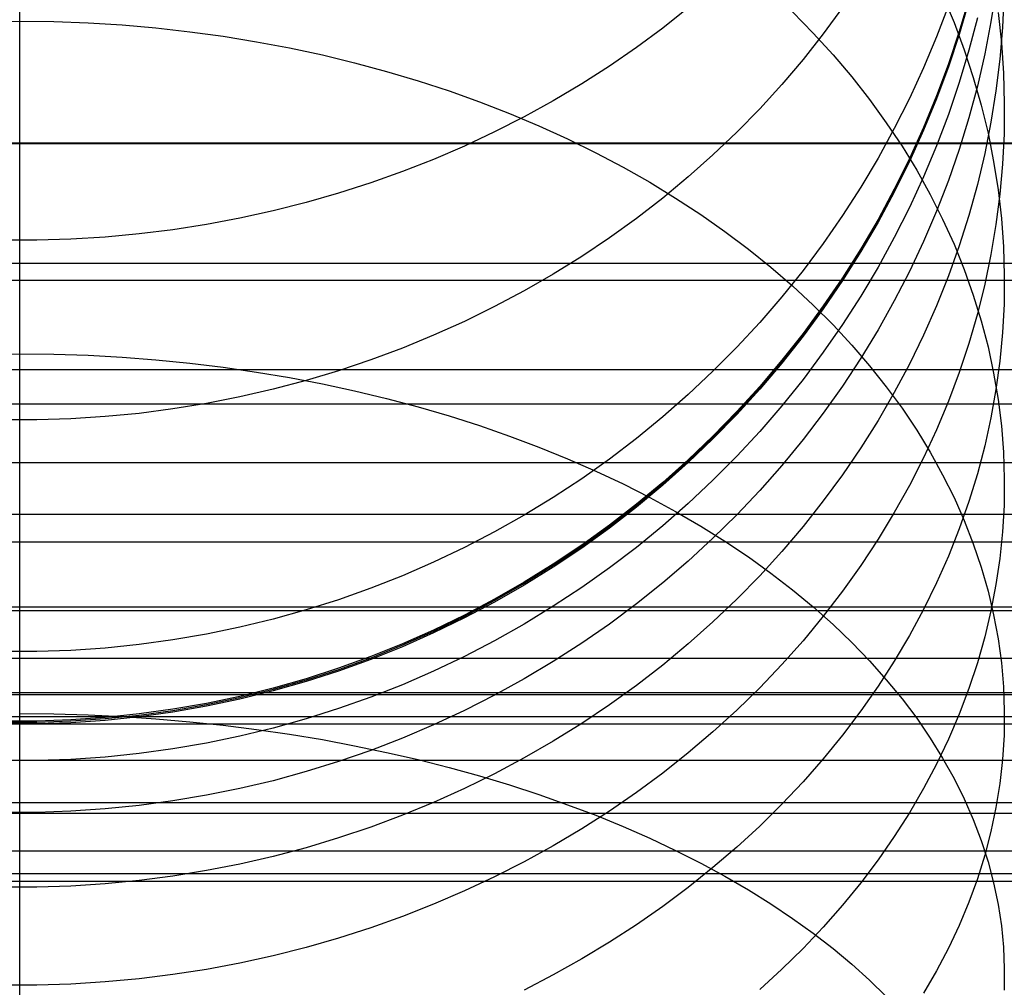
# Model space of a CAD drawing. Header units: millimetres. Extents: x -9 to 331, y -124 to 233.
# Tile 29 of 76: x 3 to 16, y 32 to 44. Entities that reach past the tile are written whole.
import ezdxf

# ---------------------------------------------------------------- set-up
doc = ezdxf.new("R2010")
doc.units = ezdxf.units.MM
doc.layers.add('Up Step Stool_Ferm Living', color=7, linetype='Continuous', true_color=0x000000)

msp = doc.modelspace()

# ---------------------------------------------------------------- linework, layer by layer
at = {"layer": 'Up Step Stool_Ferm Living'}
for p, q in [((3.488, 44.145, 142.506), (3.488, 45.45, 143.856)), ((15.882, 44.552, 170.147), (15.818, 44.139, 170.265)), ((15.205, 44.47, 155.757), (15.349, 44.127, 155.981)), ((15.538, 44.43, 181.394), (15.416, 44.014, 181.394)), ((15.538, 44.412, 229.25), (15.416, 43.996, 229.25)), ((15.538, 44.394, 277.107), (15.416, 43.978, 277.107)), ((15.984, 44.466, 165.871), (15.965, 44.063, 166.03)), ((11.975, 44.313, 300.842), (11.651, 44.056, 300.975)), ((13.299, 44.262, 149.727), (13.562, 43.994, 149.945)), ((13.934, 44.317, 295.278), (13.689, 43.984, 295.41)), ((15.279, 44.345, 285.595), (15.127, 43.945, 285.669)), ((15.908, 44.255, 161.229), (15.95, 43.871, 161.427)), ((3.054, 44.14, 142.511), (3.488, 44.145, 142.506)), ((3.488, 43.633, 163.142), (3.488, 44.234, 164.463)), ((3.488, 42.795, 141.201), (3.488, 44.145, 142.506)), ((3.488, 44.145, 142.506), (3.922, 44.14, 142.511)), ((3.922, 44.14, 142.511), (4.355, 44.124, 142.527)), ((15.349, 44.127, 155.981), (15.479, 43.781, 156.207)), ((15.646, 44.189, 174.189), (15.538, 43.776, 174.265)), ((15.818, 44.139, 170.265), (15.74, 43.729, 170.382)), ((4.355, 44.124, 142.527), (4.787, 44.097, 142.554)), ((4.787, 44.097, 142.554), (5.218, 44.06, 142.591)), ((5.218, 44.06, 142.591), (5.647, 44.012, 142.639)), ((5.647, 44.012, 142.639), (6.073, 43.954, 142.697)), ((11.651, 44.056, 300.975), (11.318, 43.81, 301.102)), ((15.416, 44.014, 181.394), (15.279, 43.602, 181.394)), ((15.965, 44.063, 166.03), (15.931, 43.661, 166.189)), ((6.073, 43.954, 142.697), (6.495, 43.885, 142.765)), ((6.495, 43.885, 142.765), (6.915, 43.806, 142.844)), ((13.689, 43.984, 295.41), (13.432, 43.659, 295.538)), ((13.562, 43.994, 149.945), (13.813, 43.719, 150.168)), ((15.127, 43.945, 285.669), (14.962, 43.551, 285.742)), ((15.416, 43.996, 229.25), (15.279, 43.584, 229.25)), ((15.416, 43.978, 277.107), (15.279, 43.566, 277.107)), ((6.915, 43.806, 142.844), (7.33, 43.717, 142.934)), ((11.318, 43.81, 301.102), (10.975, 43.573, 301.224)), ((15.538, 43.776, 174.265), (15.416, 43.367, 174.341)), ((15.479, 43.781, 156.207), (15.594, 43.431, 156.436)), ((15.95, 43.871, 161.427), (15.976, 43.486, 161.626)), ((3.488, 42.988, 161.842), (3.488, 43.633, 163.142)), ((7.33, 43.717, 142.934), (7.74, 43.618, 143.033)), ((13.432, 43.659, 295.538), (13.163, 43.342, 295.664)), ((13.813, 43.719, 150.168), (14.051, 43.437, 150.396)), ((15.74, 43.729, 170.382), (15.646, 43.321, 170.498)), ((15.931, 43.661, 166.189), (15.882, 43.26, 166.348)), ((7.74, 43.618, 143.033), (8.146, 43.508, 143.142)), ((8.146, 43.508, 143.142), (8.546, 43.389, 143.262)), ((10.975, 43.573, 301.224), (10.623, 43.348, 301.341)), ((14.962, 43.551, 285.742), (14.783, 43.162, 285.814)), ((15.279, 43.602, 181.394), (15.127, 43.195, 181.393)), ((15.279, 43.584, 229.25), (15.127, 43.178, 229.25)), ((15.279, 43.566, 277.107), (15.127, 43.16, 277.107)), ((8.546, 43.389, 143.262), (8.939, 43.26, 143.391)), ((14.051, 43.437, 150.396), (14.277, 43.149, 150.63)), ((15.594, 43.431, 156.436), (15.695, 43.077, 156.667)), ((15.976, 43.486, 161.626), (15.987, 43.101, 161.825)), ((8.939, 43.26, 143.391), (9.326, 43.121, 143.529)), ((10.623, 43.348, 301.341), (10.262, 43.133, 301.452)), ((13.163, 43.342, 295.664), (12.883, 43.034, 295.786)), ((15.416, 43.367, 174.341), (15.279, 42.962, 174.415)), ((15.646, 43.321, 170.498), (15.538, 42.917, 170.614)), ((15.882, 43.26, 166.348), (15.818, 42.861, 166.506)), ((10.262, 43.133, 301.452), (9.894, 42.93, 301.557)), ((14.277, 43.149, 150.63), (14.489, 42.855, 150.868)), ((14.783, 43.162, 285.814), (14.591, 42.78, 285.885)), ((15.127, 43.195, 181.393), (14.962, 42.794, 181.393)), ((15.127, 43.178, 229.25), (14.962, 42.776, 229.25)), ((15.127, 43.16, 277.107), (14.962, 42.759, 277.107)), ((9.326, 43.121, 143.529), (9.706, 42.973, 143.677)), ((12.883, 43.034, 295.786), (12.591, 42.736, 295.904)), ((15.695, 43.077, 156.667), (15.781, 42.721, 156.899)), ((15.987, 43.101, 161.825), (15.984, 42.715, 162.024)), ((3.488, 42.298, 160.565), (3.488, 42.988, 161.842)), ((9.894, 42.93, 301.557), (9.517, 42.738, 301.656)), ((9.706, 42.973, 143.677), (10.079, 42.816, 143.834)), ((15.279, 42.962, 174.415), (15.127, 42.562, 174.489)), ((15.538, 42.917, 170.614), (15.416, 42.517, 170.728)), ((3.488, 41.4, 139.942), (3.488, 42.795, 141.201)), ((10.079, 42.816, 143.834), (10.444, 42.65, 144)), ((14.591, 42.78, 285.885), (14.385, 42.404, 285.955)), ((14.489, 42.855, 150.868), (14.689, 42.556, 151.111)), ((14.962, 42.794, 181.393), (14.783, 42.399, 181.393)), ((14.962, 42.776, 229.25), (14.783, 42.381, 229.25)), ((14.962, 42.759, 277.107), (14.783, 42.363, 277.107)), ((15.818, 42.861, 166.506), (15.74, 42.464, 166.663)), ((9.517, 42.738, 301.656), (9.134, 42.558, 301.749)), ((10.444, 42.65, 144), (10.8, 42.475, 144.176)), ((12.591, 42.736, 295.904), (12.288, 42.447, 296.018)), ((15.781, 42.721, 156.899), (15.852, 42.363, 157.134)), ((15.984, 42.715, 162.024), (15.965, 42.33, 162.223)), ((331.096, 42.594, 308.429), (-8.885, 42.594, 308.429)), ((331.096, 42.586, 304.607), (-8.885, 42.586, 304.607)), ((9.134, 42.558, 301.749), (8.743, 42.39, 301.836)), ((14.689, 42.556, 151.111), (14.875, 42.252, 151.358)), ((15.127, 42.562, 174.489), (14.962, 42.167, 174.562)), ((15.416, 42.517, 170.728), (15.279, 42.121, 170.842)), ((8.743, 42.39, 301.836), (8.346, 42.234, 301.916)), ((10.8, 42.475, 144.176), (11.147, 42.291, 144.359)), ((12.288, 42.447, 296.018), (11.975, 42.168, 296.129)), ((14.385, 42.404, 285.955), (14.166, 42.036, 286.023)), ((14.783, 42.399, 181.393), (14.591, 42.01, 181.393)), ((14.783, 42.381, 229.25), (14.591, 41.992, 229.25)), ((15.74, 42.464, 166.663), (15.646, 42.07, 166.818)), ((3.488, 41.565, 159.313), (3.488, 42.298, 160.565)), ((11.147, 42.291, 144.359), (11.486, 42.099, 144.551)), ((14.783, 42.363, 277.107), (14.591, 41.974, 277.107)), ((14.875, 42.252, 151.358), (15.047, 41.942, 151.609)), ((15.852, 42.363, 157.134), (15.908, 42.003, 157.369)), ((15.965, 42.33, 162.223), (15.931, 41.946, 162.422)), ((8.346, 42.234, 301.916), (7.944, 42.091, 301.991)), ((11.975, 42.168, 296.129), (11.651, 41.899, 296.235)), ((14.962, 42.167, 174.562), (14.783, 41.778, 174.634)), ((7.944, 42.091, 301.991), (7.536, 41.96, 302.059)), ((11.486, 42.099, 144.551), (11.814, 41.898, 144.752)), ((14.166, 42.036, 286.023), (13.934, 41.676, 286.089)), ((14.591, 42.01, 181.393), (14.385, 41.628, 181.393)), ((15.279, 42.121, 170.842), (15.127, 41.73, 170.953)), ((15.646, 42.07, 166.818), (15.538, 41.679, 166.973)), ((15.908, 42.003, 157.369), (15.95, 41.641, 157.605)), ((7.536, 41.96, 302.059), (7.123, 41.841, 302.12)), ((11.651, 41.899, 296.235), (11.318, 41.641, 296.337)), ((11.814, 41.898, 144.752), (12.133, 41.69, 144.96)), ((14.591, 41.992, 229.25), (14.385, 41.61, 229.25)), ((14.591, 41.974, 277.107), (14.385, 41.593, 277.107)), ((15.047, 41.942, 151.609), (15.205, 41.629, 151.864)), ((15.931, 41.946, 162.422), (15.882, 41.563, 162.62)), ((7.123, 41.841, 302.12), (6.706, 41.735, 302.174)), ((14.783, 41.778, 174.634), (14.591, 41.396, 174.705)), ((6.284, 41.643, 302.222), (5.86, 41.563, 302.264)), ((6.706, 41.735, 302.174), (6.284, 41.643, 302.222)), ((11.318, 41.641, 296.337), (10.975, 41.394, 296.435)), ((12.133, 41.69, 144.96), (12.441, 41.474, 145.176)), ((13.934, 41.676, 286.089), (13.689, 41.323, 286.155)), ((14.385, 41.628, 181.393), (14.166, 41.254, 181.393)), ((15.127, 41.73, 170.953), (14.962, 41.345, 171.064)), ((15.205, 41.629, 151.864), (15.349, 41.311, 152.121)), ((15.538, 41.679, 166.973), (15.416, 41.292, 167.126)), ((15.95, 41.641, 157.605), (15.976, 41.279, 157.842)), ((3.488, 40.79, 158.086), (3.488, 41.565, 159.313)), ((5.86, 41.563, 302.264), (5.432, 41.496, 302.298)), ((14.385, 41.61, 229.25), (14.166, 41.236, 229.25)), ((14.385, 41.593, 277.107), (14.166, 41.218, 277.107)), ((15.882, 41.563, 162.62), (15.818, 41.182, 162.817)), ((3.488, 39.964, 138.732), (3.488, 41.4, 139.942)), ((4.138, 41.376, 302.36), (3.705, 41.363, 302.367)), ((4.571, 41.403, 302.346), (4.138, 41.376, 302.36)), ((5.003, 41.443, 302.326), (4.571, 41.403, 302.346)), ((5.432, 41.496, 302.298), (5.003, 41.443, 302.326)), ((10.975, 41.394, 296.435), (10.623, 41.158, 296.529)), ((12.441, 41.474, 145.176), (12.738, 41.25, 145.399)), ((14.591, 41.396, 174.705), (14.385, 41.021, 174.774)), ((3.705, 41.363, 302.367), (3.271, 41.363, 302.367)), ((12.738, 41.25, 145.399), (13.024, 41.02, 145.63)), ((13.689, 41.323, 286.155), (13.432, 40.979, 286.218)), ((14.166, 41.254, 181.393), (13.934, 40.887, 181.393)), ((14.962, 41.345, 171.064), (14.783, 40.965, 171.172)), ((15.416, 41.292, 167.126), (15.279, 40.909, 167.278)), ((15.349, 41.311, 152.121), (15.479, 40.989, 152.382)), ((15.976, 41.279, 157.842), (15.987, 40.916, 158.079)), ((10.623, 41.158, 296.529), (10.262, 40.933, 296.618)), ((14.166, 41.236, 229.25), (13.934, 40.869, 229.25)), ((14.166, 41.218, 277.107), (13.934, 40.851, 277.107)), ((15.818, 41.182, 162.817), (15.74, 40.803, 163.013)), ((331.096, 41.067, 301.791), (-8.885, 41.067, 301.791)), ((13.024, 41.02, 145.63), (13.299, 40.782, 145.867)), ((14.385, 41.021, 174.774), (14.166, 40.652, 174.842)), ((10.262, 40.933, 296.618), (9.894, 40.721, 296.702)), ((13.432, 40.979, 286.218), (13.163, 40.644, 286.28)), ((13.934, 40.887, 181.393), (13.689, 40.529, 181.392)), ((14.783, 40.965, 171.172), (14.591, 40.591, 171.279)), ((15.279, 40.909, 167.278), (15.127, 40.531, 167.427)), ((15.479, 40.989, 152.382), (15.594, 40.665, 152.646)), ((15.987, 40.916, 158.079), (15.984, 40.552, 158.317)), ((331.096, 40.853, 305.607), (-8.885, 40.853, 305.607)), ((3.488, 39.974, 156.886), (3.488, 40.79, 158.086)), ((13.299, 40.782, 145.867), (13.562, 40.538, 146.111)), ((13.934, 40.869, 229.25), (13.689, 40.511, 229.25)), ((13.934, 40.851, 277.107), (13.689, 40.493, 277.107)), ((15.74, 40.803, 163.013), (15.646, 40.426, 163.207)), ((9.894, 40.721, 296.702), (9.517, 40.52, 296.781)), ((13.163, 40.644, 286.28), (12.883, 40.319, 286.34)), ((14.166, 40.652, 174.842), (13.934, 40.292, 174.908)), ((15.594, 40.665, 152.646), (15.695, 40.337, 152.912)), ((9.517, 40.52, 296.781), (9.134, 40.331, 296.856)), ((13.689, 40.529, 181.392), (13.432, 40.179, 181.392)), ((13.689, 40.511, 229.25), (13.432, 40.161, 229.25)), ((13.562, 40.538, 146.111), (13.813, 40.288, 146.362)), ((14.591, 40.591, 171.279), (14.385, 40.223, 171.384)), ((15.127, 40.531, 167.427), (14.962, 40.158, 167.575)), ((15.984, 40.552, 158.317), (15.965, 40.19, 158.554)), ((13.689, 40.493, 277.107), (13.432, 40.143, 277.107)), ((15.646, 40.426, 163.207), (15.538, 40.053, 163.4)), ((9.134, 40.331, 296.856), (8.743, 40.156, 296.925)), ((12.883, 40.319, 286.34), (12.591, 40.003, 286.399)), ((13.934, 40.292, 174.908), (13.689, 39.939, 174.974)), ((13.813, 40.288, 146.362), (14.051, 40.031, 146.618)), ((15.695, 40.337, 152.912), (15.781, 40.007, 153.18)), ((8.743, 40.156, 296.925), (8.346, 39.992, 296.99)), ((13.432, 40.179, 181.392), (13.163, 39.838, 181.392)), ((13.432, 40.161, 229.25), (13.163, 39.821, 229.249)), ((13.432, 40.143, 277.107), (13.163, 39.803, 277.107)), ((14.385, 40.223, 171.384), (14.166, 39.863, 171.487)), ((14.962, 40.158, 167.575), (14.783, 39.79, 167.72)), ((15.965, 40.19, 158.554), (15.931, 39.827, 158.79)), ((12.591, 40.003, 286.399), (12.288, 39.698, 286.455)), ((14.051, 40.031, 146.618), (14.277, 39.769, 146.88)), ((15.538, 40.053, 163.4), (15.416, 39.683, 163.591)), ((15.781, 40.007, 153.18), (15.852, 39.674, 153.45)), ((3.054, 39.916, 138.703), (3.488, 39.92, 138.697)), ((3.488, 39.117, 155.715), (3.488, 39.974, 156.886)), ((3.488, 38.487, 137.572), (3.488, 39.964, 138.732)), ((3.488, 39.92, 138.697), (3.922, 39.916, 138.703)), ((3.922, 39.916, 138.703), (4.355, 39.901, 138.72)), ((4.355, 39.901, 138.72), (4.787, 39.878, 138.749)), ((4.787, 39.878, 138.749), (5.218, 39.845, 138.79)), ((8.346, 39.992, 296.99), (7.944, 39.842, 297.05)), ((13.689, 39.939, 174.974), (13.432, 39.595, 175.037)), ((5.218, 39.845, 138.79), (5.647, 39.802, 138.843)), ((5.647, 39.802, 138.843), (6.073, 39.75, 138.907)), ((6.073, 39.75, 138.907), (6.495, 39.689, 138.982)), ((7.944, 39.842, 297.05), (7.536, 39.705, 297.104)), ((13.163, 39.838, 181.392), (12.883, 39.507, 181.392)), ((13.163, 39.821, 229.249), (12.883, 39.489, 229.249)), ((13.163, 39.803, 277.107), (12.883, 39.472, 277.107)), ((14.166, 39.863, 171.487), (13.934, 39.511, 171.588)), ((14.277, 39.769, 146.88), (14.489, 39.501, 147.148)), ((14.783, 39.79, 167.72), (14.591, 39.429, 167.863)), ((15.931, 39.827, 158.79), (15.882, 39.466, 159.026)), ((331.096, 39.715, 298.891), (-8.885, 39.715, 298.891)), ((6.495, 39.689, 138.982), (6.915, 39.618, 139.069)), ((7.536, 39.705, 297.104), (7.123, 39.581, 297.153)), ((12.288, 39.698, 286.455), (11.975, 39.402, 286.51)), ((15.416, 39.683, 163.591), (15.279, 39.317, 163.78)), ((15.852, 39.674, 153.45), (15.908, 39.34, 153.721)), ((7.123, 39.581, 297.153), (6.706, 39.47, 297.197)), ((6.915, 39.618, 139.069), (7.33, 39.539, 139.167)), ((7.33, 39.539, 139.167), (7.74, 39.45, 139.276)), ((12.883, 39.507, 181.392), (12.591, 39.186, 181.392)), ((13.432, 39.595, 175.037), (13.163, 39.26, 175.099)), ((13.934, 39.511, 171.588), (13.689, 39.166, 171.686)), ((14.489, 39.501, 147.148), (14.689, 39.229, 147.42)), ((6.706, 39.47, 297.197), (6.284, 39.373, 297.235)), ((7.74, 39.45, 139.276), (8.146, 39.353, 139.396)), ((11.975, 39.402, 286.51), (11.651, 39.118, 286.563)), ((12.883, 39.489, 229.249), (12.591, 39.168, 229.249)), ((12.883, 39.472, 277.107), (12.591, 39.151, 277.107)), ((14.591, 39.429, 167.863), (14.385, 39.073, 168.004)), ((15.882, 39.466, 159.026), (15.818, 39.107, 159.261)), ((331.096, 39.28, 302.688), (-8.885, 39.28, 302.688)), ((5.86, 39.29, 297.268), (5.432, 39.22, 297.296)), ((6.284, 39.373, 297.235), (5.86, 39.29, 297.268)), ((8.146, 39.353, 139.396), (8.546, 39.247, 139.527)), ((13.163, 39.26, 175.099), (12.883, 38.935, 175.159)), ((15.279, 39.317, 163.78), (15.127, 38.956, 163.967)), ((15.908, 39.34, 153.721), (15.95, 39.005, 153.993)), ((5.003, 39.164, 297.318), (4.571, 39.122, 297.335)), ((5.432, 39.22, 297.296), (5.003, 39.164, 297.318)), ((8.546, 39.247, 139.527), (8.939, 39.132, 139.668)), ((8.939, 39.132, 139.668), (9.326, 39.008, 139.82)), ((12.591, 39.186, 181.392), (12.288, 38.875, 181.392)), ((12.591, 39.168, 229.249), (12.288, 38.858, 229.249)), ((12.591, 39.151, 277.107), (12.288, 38.84, 277.107)), ((13.689, 39.166, 171.686), (13.432, 38.83, 171.782)), ((14.689, 39.229, 147.42), (14.875, 38.952, 147.697)), ((3.705, 39.08, 297.351), (3.271, 39.08, 297.351)), ((3.488, 38.22, 154.574), (3.488, 39.117, 155.715)), ((4.138, 39.094, 297.346), (3.705, 39.08, 297.351)), ((4.571, 39.122, 297.335), (4.138, 39.094, 297.346)), ((9.326, 39.008, 139.82), (9.706, 38.876, 139.983)), ((11.651, 39.118, 286.563), (11.318, 38.845, 286.613)), ((14.385, 39.073, 168.004), (14.166, 38.725, 168.141)), ((15.818, 39.107, 159.261), (15.74, 38.75, 159.494)), ((15.95, 39.005, 153.993), (15.976, 38.669, 154.266)), ((9.706, 38.876, 139.983), (10.079, 38.736, 140.155)), ((12.288, 38.875, 181.392), (11.975, 38.575, 181.392)), ((12.883, 38.935, 175.159), (12.591, 38.619, 175.217)), ((14.875, 38.952, 147.697), (15.047, 38.67, 147.979)), ((15.127, 38.956, 163.967), (14.962, 38.599, 164.151)), ((11.318, 38.845, 286.613), (10.975, 38.584, 286.662)), ((12.288, 38.858, 229.249), (11.975, 38.558, 229.249)), ((12.288, 38.84, 277.107), (11.975, 38.54, 277.107)), ((13.432, 38.83, 171.782), (13.163, 38.503, 171.876)), ((15.74, 38.75, 159.494), (15.646, 38.395, 159.726)), ((10.079, 38.736, 140.155), (10.444, 38.588, 140.338)), ((14.166, 38.725, 168.141), (13.934, 38.384, 168.276)), ((15.047, 38.67, 147.979), (15.205, 38.384, 148.265)), ((15.976, 38.669, 154.266), (15.987, 38.332, 154.539)), ((331.096, 38.534, 295.918), (-8.885, 38.534, 295.918)), ((10.444, 38.588, 140.338), (10.8, 38.431, 140.53)), ((10.975, 38.584, 286.662), (10.623, 38.334, 286.708)), ((11.975, 38.575, 181.392), (11.651, 38.286, 181.392)), ((11.975, 38.558, 229.249), (11.651, 38.268, 229.249)), ((11.975, 38.54, 277.107), (11.651, 38.251, 277.107)), ((12.591, 38.619, 175.217), (12.288, 38.314, 175.274)), ((13.163, 38.503, 171.876), (12.883, 38.184, 171.967)), ((14.962, 38.599, 164.151), (14.783, 38.248, 164.333)), ((3.488, 36.971, 136.463), (3.488, 38.487, 137.572)), ((10.8, 38.431, 140.53), (11.147, 38.268, 140.732)), ((13.934, 38.384, 168.276), (13.689, 38.051, 168.408)), ((15.205, 38.384, 148.265), (15.349, 38.095, 148.554)), ((15.646, 38.395, 159.726), (15.538, 38.043, 159.956)), ((10.623, 38.334, 286.708), (10.262, 38.097, 286.752)), ((11.147, 38.268, 140.732), (11.486, 38.096, 140.943)), ((11.651, 38.286, 181.392), (11.318, 38.009, 181.391)), ((11.651, 38.268, 229.249), (11.318, 37.991, 229.249)), ((11.651, 38.251, 277.107), (11.318, 37.973, 277.107)), ((12.288, 38.314, 175.274), (11.975, 38.018, 175.328)), ((15.987, 38.332, 154.539), (15.984, 37.995, 154.812)), ((3.488, 37.285, 153.464), (3.488, 38.22, 154.574)), ((12.883, 38.184, 171.967), (12.591, 37.876, 172.055)), ((14.783, 38.248, 164.333), (14.591, 37.903, 164.511)), ((10.262, 38.097, 286.752), (9.894, 37.872, 286.793)), ((11.318, 38.009, 181.391), (10.975, 37.743, 181.391)), ((11.486, 38.096, 140.943), (11.814, 37.918, 141.163)), ((11.975, 38.018, 175.328), (11.651, 37.734, 175.381)), ((13.689, 38.051, 168.408), (13.432, 37.726, 168.537)), ((15.349, 38.095, 148.554), (15.479, 37.802, 148.847)), ((15.538, 38.043, 159.956), (15.416, 37.695, 160.184)), ((331.096, 37.878, 299.683), (-8.885, 37.878, 299.683)), ((11.318, 37.991, 229.249), (10.975, 37.725, 229.249)), ((11.318, 37.973, 277.107), (10.975, 37.707, 277.107)), ((11.814, 37.918, 141.163), (12.133, 37.732, 141.392)), ((12.591, 37.876, 172.055), (12.288, 37.577, 172.141)), ((14.591, 37.903, 164.511), (14.385, 37.564, 164.686)), ((15.984, 37.995, 154.812), (15.965, 37.658, 155.086)), ((9.894, 37.872, 286.793), (9.517, 37.66, 286.833)), ((15.479, 37.802, 148.847), (15.594, 37.506, 149.142)), ((9.517, 37.66, 286.833), (9.134, 37.46, 286.869)), ((10.975, 37.743, 181.391), (10.623, 37.489, 181.391)), ((10.975, 37.725, 229.249), (10.623, 37.471, 229.249)), ((10.975, 37.707, 277.107), (10.623, 37.453, 277.107)), ((11.651, 37.734, 175.381), (11.318, 37.461, 175.431)), ((12.133, 37.732, 141.392), (12.441, 37.539, 141.629)), ((13.432, 37.726, 168.537), (13.163, 37.409, 168.662)), ((15.416, 37.695, 160.184), (15.279, 37.35, 160.409)), ((15.965, 37.658, 155.086), (15.931, 37.322, 155.358)), ((331.096, 37.528, 292.881), (-8.885, 37.528, 292.881)), ((12.288, 37.577, 172.141), (11.975, 37.288, 172.223)), ((12.441, 37.539, 141.629), (12.738, 37.34, 141.874)), ((14.385, 37.564, 164.686), (14.166, 37.231, 164.858)), ((15.594, 37.506, 149.142), (15.695, 37.208, 149.441)), ((9.134, 37.46, 286.869), (8.743, 37.274, 286.904)), ((10.623, 37.489, 181.391), (10.262, 37.248, 181.391)), ((10.623, 37.471, 229.249), (10.262, 37.23, 229.249)), ((10.623, 37.453, 277.107), (10.262, 37.212, 277.107)), ((11.318, 37.461, 175.431), (10.975, 37.2, 175.48)), ((13.163, 37.409, 168.662), (12.883, 37.101, 168.784)), ((3.488, 36.313, 152.387), (3.488, 37.285, 153.464)), ((8.743, 37.274, 286.904), (8.346, 37.102, 286.936)), ((11.975, 37.288, 172.223), (11.651, 37.01, 172.302)), ((12.738, 37.34, 141.874), (13.024, 37.135, 142.127)), ((15.279, 37.35, 160.409), (15.127, 37.01, 160.631)), ((15.931, 37.322, 155.358), (15.882, 36.988, 155.63)), ((10.262, 37.248, 181.391), (9.894, 37.019, 181.391)), ((10.262, 37.23, 229.249), (9.894, 37.001, 229.249)), ((10.262, 37.212, 277.107), (9.894, 36.983, 277.107)), ((10.975, 37.2, 175.48), (10.623, 36.95, 175.526)), ((13.024, 37.135, 142.127), (13.299, 36.923, 142.388)), ((14.166, 37.231, 164.858), (13.934, 36.905, 165.027)), ((15.695, 37.208, 149.441), (15.781, 36.907, 149.741)), ((8.346, 37.102, 286.936), (7.944, 36.943, 286.965)), ((9.894, 37.019, 181.391), (9.517, 36.803, 181.391)), ((9.894, 37.001, 229.249), (9.517, 36.785, 229.249)), ((11.651, 37.01, 172.302), (11.318, 36.743, 172.379)), ((12.883, 37.101, 168.784), (12.591, 36.803, 168.902)), ((15.127, 37.01, 160.631), (14.962, 36.674, 160.851)), ((3.488, 35.419, 135.406), (3.488, 36.971, 136.463)), ((7.944, 36.943, 286.965), (7.536, 36.797, 286.992)), ((9.894, 36.983, 277.107), (9.517, 36.767, 277.107)), ((10.623, 36.95, 175.526), (10.262, 36.713, 175.569)), ((13.299, 36.923, 142.388), (13.562, 36.705, 142.656)), ((13.934, 36.905, 165.027), (13.689, 36.587, 165.191)), ((15.781, 36.907, 149.741), (15.852, 36.604, 150.044)), ((15.882, 36.988, 155.63), (15.818, 36.654, 155.9)), ((7.536, 36.797, 286.992), (7.123, 36.666, 287.016)), ((9.517, 36.803, 181.391), (9.134, 36.6, 181.391)), ((9.517, 36.785, 229.249), (9.134, 36.582, 229.249)), ((9.517, 36.767, 277.107), (9.134, 36.565, 277.107)), ((12.591, 36.803, 168.902), (12.288, 36.514, 169.016)), ((331.096, 36.7, 289.791), (-8.885, 36.7, 289.791)), ((331.096, 36.654, 296.602), (-8.885, 36.654, 296.602)), ((7.123, 36.666, 287.016), (6.706, 36.549, 287.038)), ((10.262, 36.713, 175.569), (9.894, 36.488, 175.611)), ((11.318, 36.743, 172.379), (10.975, 36.488, 172.452)), ((13.562, 36.705, 142.656), (13.813, 36.482, 142.931)), ((14.962, 36.674, 160.851), (14.783, 36.343, 161.067)), ((15.818, 36.654, 155.9), (15.74, 36.323, 156.169)), ((6.706, 36.549, 287.038), (6.284, 36.447, 287.057)), ((9.134, 36.6, 181.391), (8.743, 36.411, 181.391)), ((9.134, 36.582, 229.249), (8.743, 36.393, 229.249)), ((9.134, 36.565, 277.107), (8.743, 36.375, 277.107)), ((12.288, 36.514, 169.016), (11.975, 36.235, 169.126)), ((13.689, 36.587, 165.191), (13.432, 36.276, 165.352)), ((15.852, 36.604, 150.044), (15.908, 36.3, 150.348)), ((6.284, 36.447, 287.057), (5.86, 36.358, 287.073)), ((8.743, 36.411, 181.391), (8.346, 36.235, 181.391)), ((8.743, 36.393, 229.249), (8.346, 36.218, 229.249)), ((8.743, 36.375, 277.107), (8.346, 36.2, 277.107)), ((9.894, 36.488, 175.611), (9.517, 36.275, 175.65)), ((10.975, 36.488, 172.452), (10.623, 36.244, 172.522)), ((13.813, 36.482, 142.931), (14.051, 36.253, 143.212)), ((3.488, 35.305, 151.343), (3.488, 36.313, 152.387)), ((5.432, 36.285, 287.087), (5.003, 36.226, 287.098)), ((5.86, 36.358, 287.073), (5.432, 36.285, 287.087)), ((9.517, 36.275, 175.65), (9.134, 36.076, 175.687)), ((13.432, 36.276, 165.352), (13.163, 35.974, 165.508)), ((14.051, 36.253, 143.212), (14.277, 36.02, 143.5)), ((14.783, 36.343, 161.067), (14.591, 36.018, 161.28)), ((15.74, 36.323, 156.169), (15.646, 35.994, 156.436)), ((15.908, 36.3, 150.348), (15.95, 35.994, 150.653)), ((3.705, 36.137, 287.114), (3.271, 36.137, 287.114)), ((4.138, 36.152, 287.112), (3.705, 36.137, 287.114)), ((4.571, 36.181, 287.106), (4.138, 36.152, 287.112)), ((5.003, 36.226, 287.098), (4.571, 36.181, 287.106)), ((8.346, 36.235, 181.391), (7.944, 36.074, 181.391)), ((8.346, 36.218, 229.249), (7.944, 36.056, 229.249)), ((8.346, 36.2, 277.107), (7.944, 36.038, 277.107)), ((10.623, 36.244, 172.522), (10.262, 36.012, 172.588)), ((11.975, 36.235, 169.126), (11.651, 35.966, 169.233)), ((331.096, 36.052, 286.657), (-8.885, 36.052, 286.657)), ((7.944, 36.074, 181.391), (7.536, 35.926, 181.391)), ((7.944, 36.056, 229.249), (7.536, 35.908, 229.249)), ((7.944, 36.038, 277.107), (7.536, 35.89, 277.107)), ((9.134, 36.076, 175.687), (8.743, 35.89, 175.721)), ((10.262, 36.012, 172.588), (9.894, 35.792, 172.651)), ((14.277, 36.02, 143.5), (14.489, 35.781, 143.794)), ((14.591, 36.018, 161.28), (14.385, 35.698, 161.489)), ((7.536, 35.926, 181.391), (7.123, 35.793, 181.391)), ((7.536, 35.908, 229.249), (7.123, 35.775, 229.249)), ((7.536, 35.89, 277.107), (7.123, 35.757, 277.107)), ((8.743, 35.89, 175.721), (8.346, 35.717, 175.753)), ((11.651, 35.966, 169.233), (11.318, 35.708, 169.335)), ((13.163, 35.974, 165.508), (12.883, 35.679, 165.66)), ((15.646, 35.994, 156.436), (15.538, 35.668, 156.701)), ((15.95, 35.994, 150.653), (15.976, 35.688, 150.96)), ((7.123, 35.793, 181.391), (6.706, 35.674, 181.391)), ((7.123, 35.775, 229.249), (6.706, 35.656, 229.249)), ((7.123, 35.757, 277.107), (6.706, 35.638, 277.107)), ((9.894, 35.792, 172.651), (9.517, 35.584, 172.71)), ((14.489, 35.781, 143.794), (14.689, 35.538, 144.093)), ((6.706, 35.674, 181.391), (6.284, 35.569, 181.391)), ((6.706, 35.656, 229.249), (6.284, 35.552, 229.249)), ((6.706, 35.638, 277.107), (6.284, 35.534, 277.107)), ((8.346, 35.717, 175.753), (7.944, 35.558, 175.783)), ((11.318, 35.708, 169.335), (10.975, 35.46, 169.433)), ((12.883, 35.679, 165.66), (12.591, 35.394, 165.807)), ((14.385, 35.698, 161.489), (14.166, 35.384, 161.693)), ((15.538, 35.668, 156.701), (15.416, 35.344, 156.963)), ((15.976, 35.688, 150.96), (15.987, 35.381, 151.266)), ((331.096, 35.612, 293.454), (-8.885, 35.612, 293.454)), ((331.096, 35.589, 283.492), (-8.885, 35.589, 283.492)), ((6.284, 35.569, 181.391), (5.86, 35.48, 181.391)), ((6.284, 35.552, 229.249), (5.86, 35.462, 229.249)), ((6.284, 35.534, 277.107), (5.86, 35.444, 277.107)), ((7.944, 35.558, 175.783), (7.536, 35.413, 175.809)), ((9.517, 35.584, 172.71), (9.134, 35.389, 172.766)), ((14.689, 35.538, 144.093), (14.875, 35.291, 144.397)), ((3.488, 33.831, 134.403), (3.488, 35.419, 135.406)), ((5.432, 35.405, 181.391), (5.003, 35.345, 181.39)), ((5.432, 35.387, 229.249), (5.003, 35.327, 229.249)), ((5.86, 35.48, 181.391), (5.432, 35.405, 181.391)), ((5.86, 35.462, 229.249), (5.432, 35.387, 229.249)), ((5.86, 35.444, 277.107), (5.432, 35.369, 277.107)), ((7.536, 35.413, 175.809), (7.123, 35.282, 175.834)), ((9.134, 35.389, 172.766), (8.743, 35.207, 172.818)), ((10.975, 35.46, 169.433), (10.623, 35.224, 169.526)), ((12.591, 35.394, 165.807), (12.288, 35.118, 165.95)), ((14.166, 35.384, 161.693), (13.934, 35.077, 161.894)), ((15.987, 35.381, 151.266), (15.984, 35.074, 151.573)), ((330.76, 35.31, 280.305), (-8.549, 35.31, 280.305)), ((3.705, 35.254, 181.39), (3.271, 35.254, 181.39)), ((3.488, 35.35, 135.361), (3.922, 35.346, 135.367)), ((3.488, 34.261, 150.335), (3.488, 35.305, 151.343)), ((3.488, 35.234, 180.344), (3.488, 35.253, 181.39)), ((4.138, 35.269, 181.39), (3.705, 35.254, 181.39)), ((4.138, 35.252, 229.249), (3.705, 35.237, 229.249)), ((3.922, 35.346, 135.367), (4.355, 35.334, 135.386)), ((4.571, 35.3, 181.39), (4.138, 35.269, 181.39)), ((4.571, 35.282, 229.249), (4.138, 35.252, 229.249)), ((4.571, 35.264, 277.107), (4.138, 35.234, 277.107)), ((4.355, 35.334, 135.386), (4.787, 35.313, 135.418)), ((5.003, 35.345, 181.39), (4.571, 35.3, 181.39)), ((5.003, 35.327, 229.249), (4.571, 35.282, 229.249)), ((5.003, 35.309, 277.107), (4.571, 35.264, 277.107)), ((4.787, 35.313, 135.418), (5.218, 35.284, 135.462)), ((5.432, 35.369, 277.107), (5.003, 35.309, 277.107)), ((5.218, 35.284, 135.462), (5.647, 35.247, 135.518)), ((7.123, 35.282, 175.834), (6.706, 35.165, 175.855)), ((14.875, 35.291, 144.397), (15.047, 35.04, 144.706)), ((15.416, 35.344, 156.963), (15.279, 35.025, 157.223)), ((326.096, 35.217, 277.107), (-3.885, 35.217, 277.107)), ((3.705, 35.237, 229.249), (3.271, 35.237, 229.249)), ((3.705, 35.219, 277.107), (3.271, 35.219, 277.107)), ((3.488, 35.179, 179.298), (3.488, 35.234, 180.344)), ((3.488, 35.088, 178.255), (3.488, 35.179, 179.298)), ((4.138, 35.234, 277.107), (3.705, 35.219, 277.107)), ((5.647, 35.247, 135.518), (6.073, 35.202, 135.587)), ((6.073, 35.202, 135.587), (6.495, 35.149, 135.668)), ((6.706, 35.165, 175.855), (6.284, 35.062, 175.874)), ((6.495, 35.149, 135.668), (6.915, 35.088, 135.762)), ((8.743, 35.207, 172.818), (8.346, 35.038, 172.866)), ((10.623, 35.224, 169.526), (10.262, 35, 169.615)), ((3.488, 34.96, 177.216), (3.488, 35.088, 178.255)), ((6.284, 35.062, 175.874), (5.86, 34.974, 175.891)), ((6.915, 35.088, 135.762), (7.33, 35.019, 135.868)), ((7.33, 35.019, 135.868), (7.74, 34.942, 135.985)), ((8.346, 35.038, 172.866), (7.944, 34.883, 172.911)), ((10.262, 35, 169.615), (9.894, 34.787, 169.699)), ((12.288, 35.118, 165.95), (11.975, 34.851, 166.088)), ((13.934, 35.077, 161.894), (13.689, 34.777, 162.09)), ((15.047, 35.04, 144.706), (15.205, 34.785, 145.02)), ((15.279, 35.025, 157.223), (15.127, 34.709, 157.479)), ((15.984, 35.074, 151.573), (15.965, 34.768, 151.88)), ((3.488, 34.796, 176.182), (3.488, 34.96, 177.216)), ((5.432, 34.901, 175.904), (5.003, 34.842, 175.915)), ((5.86, 34.974, 175.891), (5.432, 34.901, 175.904)), ((7.944, 34.883, 172.911), (7.536, 34.741, 172.951)), ((7.74, 34.942, 135.985), (8.146, 34.857, 136.115)), ((331.096, 34.754, 290.252), (-8.885, 34.754, 290.252)), ((3.705, 34.753, 175.931), (3.271, 34.753, 175.931)), ((3.488, 34.596, 175.154), (3.488, 34.796, 176.182)), ((4.138, 34.768, 175.929), (3.705, 34.753, 175.931)), ((4.571, 34.797, 175.923), (4.138, 34.768, 175.929)), ((5.003, 34.842, 175.915), (4.571, 34.797, 175.923)), ((8.146, 34.857, 136.115), (8.546, 34.765, 136.256)), ((8.546, 34.765, 136.256), (8.939, 34.665, 136.408)), ((9.894, 34.787, 169.699), (9.517, 34.586, 169.778)), ((11.975, 34.851, 166.088), (11.651, 34.595, 166.22)), ((13.689, 34.777, 162.09), (13.432, 34.485, 162.281)), ((15.205, 34.785, 145.02), (15.349, 34.527, 145.338)), ((15.965, 34.768, 151.88), (15.931, 34.462, 152.185)), ((7.536, 34.741, 172.951), (7.123, 34.613, 172.988)), ((8.939, 34.665, 136.408), (9.326, 34.558, 136.572)), ((15.127, 34.709, 157.479), (14.962, 34.397, 157.732)), ((3.488, 34.36, 174.134), (3.488, 34.596, 175.154)), ((7.123, 34.613, 172.988), (6.706, 34.498, 173.02)), ((9.517, 34.586, 169.778), (9.134, 34.398, 169.853)), ((9.326, 34.558, 136.572), (9.706, 34.444, 136.748)), ((11.651, 34.595, 166.22), (11.318, 34.348, 166.348)), ((15.349, 34.527, 145.338), (15.479, 34.266, 145.659)), ((6.284, 34.398, 173.049), (5.86, 34.312, 173.074)), ((6.706, 34.498, 173.02), (6.284, 34.398, 173.049)), ((9.134, 34.398, 169.853), (8.743, 34.222, 169.922)), ((9.706, 34.444, 136.748), (10.079, 34.322, 136.934)), ((13.432, 34.485, 162.281), (13.163, 34.2, 162.468)), ((14.962, 34.397, 157.732), (14.783, 34.09, 157.981)), ((15.931, 34.462, 152.185), (15.882, 34.157, 152.49)), ((3.488, 34.089, 173.122), (3.488, 34.36, 174.134)), ((3.488, 33.184, 149.362), (3.488, 34.261, 150.335)), ((5.86, 34.312, 173.074), (5.432, 34.24, 173.094)), ((10.079, 34.322, 136.934), (10.444, 34.193, 137.131)), ((11.318, 34.348, 166.348), (10.975, 34.112, 166.47)), ((15.479, 34.266, 145.659), (15.594, 34.003, 145.984)), ((326.096, 34.217, 277.107), (-3.885, 34.217, 277.107)), ((4.571, 34.139, 173.123), (4.138, 34.11, 173.132)), ((5.003, 34.182, 173.111), (4.571, 34.139, 173.123)), ((5.432, 34.24, 173.094), (5.003, 34.182, 173.111)), ((8.743, 34.222, 169.922), (8.346, 34.059, 169.987)), ((10.444, 34.193, 137.131), (10.8, 34.058, 137.338)), ((13.163, 34.2, 162.468), (12.883, 33.922, 162.649)), ((15.882, 34.157, 152.49), (15.818, 33.853, 152.794)), ((331.096, 34.083, 287.005), (-8.885, 34.083, 287.005)), ((3.705, 34.095, 173.136), (3.271, 34.095, 173.136)), ((3.488, 33.783, 172.121), (3.488, 34.089, 173.122)), ((4.138, 34.11, 173.132), (3.705, 34.095, 173.136)), ((8.346, 34.059, 169.987), (7.944, 33.908, 170.047)), ((10.975, 34.112, 166.47), (10.623, 33.886, 166.586)), ((10.8, 34.058, 137.338), (11.147, 33.915, 137.555)), ((14.783, 34.09, 157.981), (14.591, 33.789, 158.226)), ((15.594, 34.003, 145.984), (15.695, 33.737, 146.311)), ((7.944, 33.908, 170.047), (7.536, 33.771, 170.101)), ((10.623, 33.886, 166.586), (10.262, 33.672, 166.697)), ((11.147, 33.915, 137.555), (11.486, 33.767, 137.783)), ((12.883, 33.922, 162.649), (12.591, 33.654, 162.824)), ((3.488, 32.21, 133.455), (3.488, 33.831, 134.403)), ((3.488, 33.442, 171.131), (3.488, 33.783, 172.121)), ((7.536, 33.771, 170.101), (7.123, 33.647, 170.15)), ((11.486, 33.767, 137.783), (11.814, 33.611, 138.02)), ((14.591, 33.789, 158.226), (14.385, 33.492, 158.467)), ((15.818, 33.853, 152.794), (15.74, 33.552, 153.095)), ((7.123, 33.647, 170.15), (6.706, 33.536, 170.194)), ((10.262, 33.672, 166.697), (9.894, 33.469, 166.802)), ((12.591, 33.654, 162.824), (12.288, 33.393, 162.994)), ((15.695, 33.737, 146.311), (15.781, 33.468, 146.641)), ((331.096, 33.602, 283.724), (-8.885, 33.602, 283.724)), ((6.706, 33.536, 170.194), (6.284, 33.439, 170.232)), ((11.814, 33.611, 138.02), (12.133, 33.45, 138.267)), ((15.74, 33.552, 153.095), (15.646, 33.252, 153.395)), ((3.488, 33.067, 170.154), (3.488, 33.442, 171.131)), ((6.284, 33.439, 170.232), (5.86, 33.356, 170.265)), ((9.894, 33.469, 166.802), (9.517, 33.277, 166.901)), ((12.288, 33.393, 162.994), (11.975, 33.142, 163.159)), ((12.133, 33.45, 138.267), (12.441, 33.283, 138.522)), ((14.385, 33.492, 158.467), (14.166, 33.201, 158.703)), ((15.781, 33.468, 146.641), (15.852, 33.199, 146.974)), ((330.803, 33.313, 280.421), (-8.592, 33.313, 280.421)), ((5.432, 33.286, 170.293), (5.003, 33.23, 170.315)), ((5.86, 33.356, 170.265), (5.432, 33.286, 170.293)), ((9.517, 33.277, 166.901), (9.134, 33.097, 166.994)), ((12.441, 33.283, 138.522), (12.738, 33.11, 138.787)), ((15.646, 33.252, 153.395), (15.538, 32.955, 153.692)), ((326.096, 33.217, 277.107), (-3.885, 33.217, 277.107)), ((3.705, 33.146, 170.348), (3.271, 33.146, 170.348)), ((3.488, 32.074, 148.427), (3.488, 33.184, 149.362)), ((4.138, 33.16, 170.342), (3.705, 33.146, 170.348)), ((4.571, 33.188, 170.331), (4.138, 33.16, 170.342)), ((5.003, 33.23, 170.315), (4.571, 33.188, 170.331)), ((11.975, 33.142, 163.159), (11.651, 32.9, 163.317)), ((14.166, 33.201, 158.703), (13.934, 32.917, 158.934)), ((15.852, 33.199, 146.974), (15.908, 32.927, 147.308)), ((3.488, 32.658, 169.19), (3.488, 33.067, 170.154)), ((9.134, 33.097, 166.994), (8.743, 32.929, 167.081)), ((12.738, 33.11, 138.787), (13.024, 32.932, 139.06)), ((8.743, 32.929, 167.081), (8.346, 32.773, 167.162)), ((11.651, 32.9, 163.317), (11.318, 32.668, 163.468)), ((13.024, 32.932, 139.06), (13.299, 32.748, 139.341)), ((13.934, 32.917, 158.934), (13.689, 32.638, 159.159)), ((15.538, 32.955, 153.692), (15.416, 32.66, 153.986)), ((15.908, 32.927, 147.308), (15.95, 32.655, 147.643)), ((8.346, 32.773, 167.162), (7.944, 32.629, 167.236)), ((3.488, 32.215, 168.241), (3.488, 32.658, 169.19)), ((7.944, 32.629, 167.236), (7.536, 32.498, 167.304)), ((11.318, 32.668, 163.468), (10.975, 32.445, 163.614)), ((13.299, 32.748, 139.341), (13.562, 32.559, 139.63)), ((13.689, 32.638, 159.159), (13.432, 32.367, 159.38)), ((15.416, 32.66, 153.986), (15.279, 32.369, 154.277)), ((15.95, 32.655, 147.643), (15.976, 32.382, 147.979)), ((13.562, 32.559, 139.63), (13.813, 32.365, 139.926)), ((7.123, 32.379, 167.365), (6.706, 32.274, 167.42)), ((7.536, 32.498, 167.304), (7.123, 32.379, 167.365)), ((10.975, 32.445, 163.614), (10.623, 32.233, 163.753)), ((15.976, 32.382, 147.979), (15.987, 32.109, 148.316)), ((6.706, 32.274, 167.42), (6.284, 32.181, 167.468)), ((13.432, 32.367, 159.38), (13.163, 32.102, 159.594)), ((13.813, 32.365, 139.926), (14.051, 32.167, 140.229)), ((15.279, 32.369, 154.277), (15.127, 32.082, 154.565)), ((3.488, 31.739, 167.308), (3.488, 32.215, 168.241)), ((3.488, 30.557, 132.562), (3.488, 32.21, 133.455)), ((6.284, 32.181, 167.468), (5.86, 32.101, 167.509)), ((10.623, 32.233, 163.753), (10.262, 32.031, 163.885)), ((14.051, 32.167, 140.229), (14.277, 31.964, 140.54)), ((3.488, 30.933, 147.531), (3.488, 32.074, 148.427)), ((5.432, 32.035, 167.543), (5.003, 31.981, 167.571)), ((5.86, 32.101, 167.509), (5.432, 32.035, 167.543)), ((10.262, 32.031, 163.885), (9.894, 31.839, 164.01)), ((13.163, 32.102, 159.594), (12.883, 31.845, 159.803)), ((15.127, 32.082, 154.565), (14.962, 31.798, 154.848)), ((15.987, 32.109, 148.316), (15.984, 31.835, 148.653)), ((3.705, 31.901, 167.612), (3.271, 31.901, 167.612)), ((4.138, 31.914, 167.605), (3.705, 31.901, 167.612)), ((4.571, 31.941, 167.591), (4.138, 31.914, 167.605)), ((5.003, 31.981, 167.571), (4.571, 31.941, 167.591)), ((14.277, 31.964, 140.54), (14.489, 31.757, 140.856))]:
    msp.add_line(p, q, dxfattribs=at)

doc.saveas('drawing.dxf')
